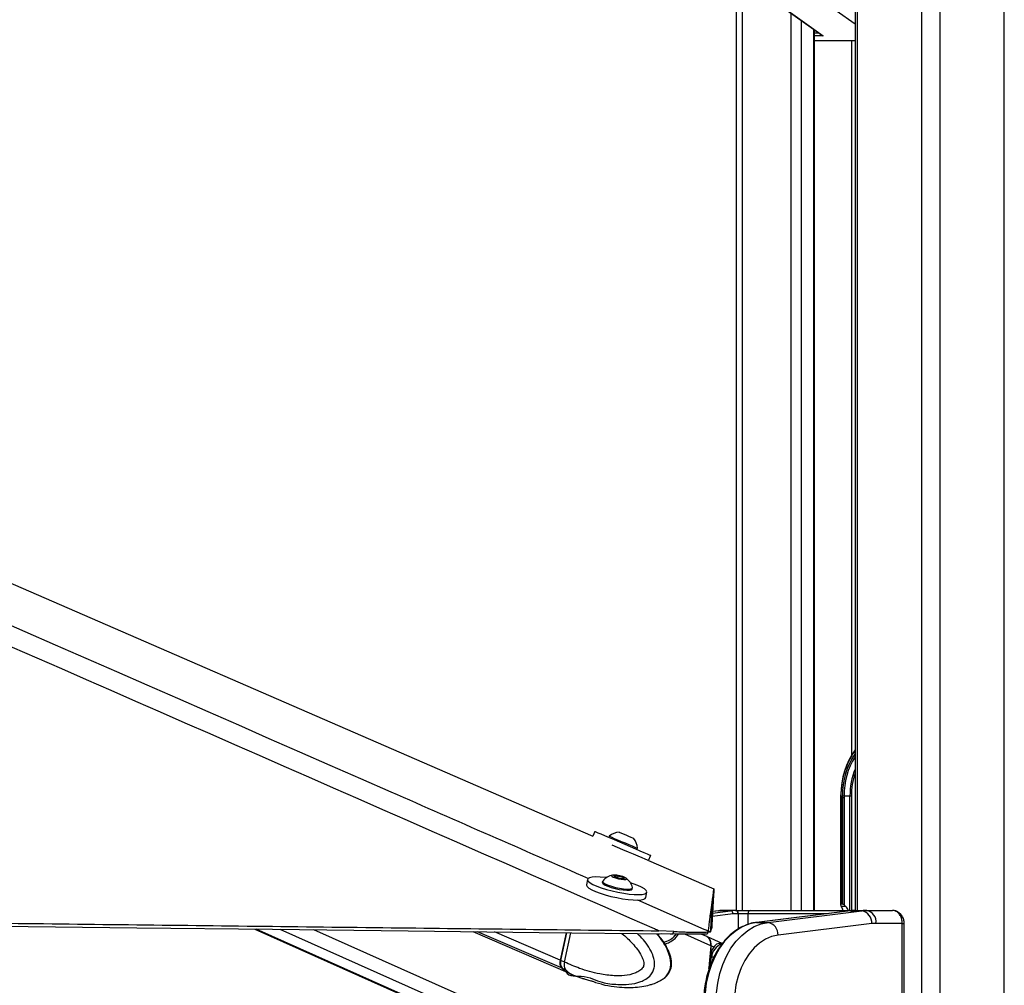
# Paper-space layout '3M DUO Wall Base Bracket' of a CAD drawing. Header units: millimetres. Extents: x 10 to 10067, y 20 to 7950.
# Tile 30 of 114: x 3321 to 3626, y 3153 to 3452. Entities that reach past the tile are written whole.
import ezdxf

# ---------------------------------------------------------------- set-up
doc = ezdxf.new("R2010")
doc.units = ezdxf.units.MM
doc.layers.add('COMPONENT_GEOMETRY', color=7, linetype='Continuous')
doc.styles.add('SLDTEXTSTYLE0', font='TXT', dxfattribs={"width": 0.75})
doc.dimstyles.new('SLDDIMSTYLE1', dxfattribs={"dimtxt": 75, "dimasz": 3.302, "dimexe": 0, "dimexo": 0.0625, "dimgap": 18.75, "dimtad": 0, "dimtih": 1, "dimtoh": 1, "dimdec": 0, "dimrnd": 1e-09, "dimzin": 12, "dimdsep": 46, "dimtxsty": 'SLDTEXTSTYLE0', "dimsah": 1, "dimcen": 0.09, "dimadec": 0, "dimazin": 3, "dimtfac": 1, "dimtdec": 0, "dimtofl": 0, "dimtmove": 0, "dimatfit": 3, "dimfxl": 1, "dimfrac": 2, "dimtolj": 1, "dimtzin": 12, "dimarcsym": 0})

# ---------------------------------------------------------------- blocks, each defined once
blk = doc.blocks.new('_D_31')
at = {"layer": 'COMPONENT_GEOMETRY', "color": 7}
for p, q in [((3546.34, 3861.9), (291.41, 3861.9)), ((294.59, 3861.9), (294.59, 2461.18)), ((294.59, 941.4), (294.59, 2342.12)), ((3494.92, 941.4), (291.41, 941.4))]:
    blk.add_line(p, q, dxfattribs=at)
for points in [[(294.59, 3861.9), (294.08, 3858.6), (295.1, 3858.6)], [(294.59, 941.4), (295.1, 944.7), (294.08, 944.7)]]:
    blk.add_solid(points, dxfattribs=at)
at = {"layer": 'COMPONENT_GEOMETRY', "color": 7, "insert": (183.76, 2438.8), "char_height": 75, "attachment_point": 1, "style": 'SLDTEXTSTYLE0'}
blk.add_mtext('2921', dxfattribs=at)

psp = doc.layouts.new('3M DUO Wall Base Bracket')

# ---------------------------------------------------------------- linework, layer by layer
at = {"color": 8, "linetype": 'Continuous', "lineweight": 25}
for p, q in [((3600.16, 977.9), (3600.16, 3851.9)), ((3605.7, 3851.9), (3605.7, 977.9)), ((3625.68, 977.9), (3625.68, 3851.9)), ((3580.11, 3761.9), (3580.11, 3176.43)), ((3544.42, 3499.81), (3544.42, 3176.43)), ((3579.42, 3451.03), (3564.88, 3461.4)), ((3559.66, 3176.43), (3559.66, 3454.43)), ((3562.74, 3452.23), (3562.74, 3176.43)), ((3566.63, 3176.43), (3566.63, 3449.45)), ((3566.85, 3448.37), (3568.15, 3448.37)), ((3569.55, 3447.48), (3566.85, 3447.48)), ((3566.85, 3446.01), (3579.42, 3446.01)), ((3578.48, 3224.78), (3578.48, 3445.9)), ((3575.07, 3211.9), (3574.93, 3211.9)), ((3577.86, 3176.43), (3577.86, 3211.9)), ((3578.3, 3211.9), (3578.3, 3176.43)), ((3535.27, 3175.64), (3540.88, 3176.34)), ((3537.35, 3176.34), (3535.29, 3176.08)), ((3537.1, 3176.32), (3537.35, 3176.34)), ((3579.41, 3176.43), (3579.43, 3176.43)), ((3541.65, 3175.34), (3535.2, 3174.54)), ((3543.27, 3170.7), (3543.27, 3175.43)), ((3546.24, 3175.43), (3546.24, 3172.1)), ((3570.66, 3175.43), (3546.24, 3175.43)), ((3513.98, 3117.03), (3393.92, 3170.66)), ((3521.18, 3117.03), (3401.3, 3170.57)), ((3524.62, 3120.05), (3411.79, 3170.45)), ((3488.46, 3158.65), (3462.47, 3169.86)), ((3488.06, 3161), (3467.68, 3169.8)), ((3533.99, 3170.08), (3534.6, 3169.81)), ((3594.07, 3172.43), (3594.66, 3172.43)), ((3488.26, 3160.92), (3490.13, 3169.53)), ((3519.38, 3169.19), (3518.38, 3168.94)), ((3534.77, 3165.5), (3526.67, 3169.11)), ((3534.15, 3167.88), (3534.1, 3167.89)), ((3534.13, 3158.48), (3534.91, 3161.96)), ((3495.09, 3155.37), (3495.08, 3155.32))]:
    psp.add_line(p, q, dxfattribs=at)
at = {"color": 7, "linetype": 'Continuous', "lineweight": 25}
for p, q in [((3579.42, 3761.9), (3579.42, 3176.43)), ((3542.74, 3176.43), (3542.74, 3504.63)), ((3549.77, 3461.48), (3569.03, 3447.74)), ((3550.03, 3461.4), (3569.55, 3447.48)), ((3566.85, 3176.43), (3566.85, 3449.3)), ((3579.42, 3445.9), (3566.85, 3445.9)), ((3574.93, 3212.29), (3574.93, 3211.9)), ((3574.93, 3211.9), (3574.93, 3178.25)), ((3575.07, 3211.9), (3575.07, 3178.4)), ((3575.54, 3211.47), (3575.54, 3211.9)), ((3575.54, 3211.9), (3576.06, 3211.9)), ((3575.54, 3178.4), (3575.54, 3211.47)), ((3576.04, 3178.13), (3576.04, 3211.47)), ((3576.06, 3211.9), (3577.86, 3211.9)), ((3576.1, 3210.91), (3576.1, 3178.07)), ((3577.86, 3211.9), (3578.3, 3211.9)), ((3498.85, 3200.91), (3498.21, 3199.42)), ((3503.28, 3199.43), (3503.13, 3199.09)), ((3510.75, 3198.81), (3510.76, 3198.81)), ((3511.87, 3195.36), (3512.01, 3195.7)), ((3512, 3195.7), (3512.01, 3195.7)), ((3515.46, 3191.93), (3516.14, 3193.52)), ((3515.46, 3191.93), (3535.72, 3183.13)), ((3496.58, 3186.07), (3496.21, 3184.4)), ((3501.2, 3185.45), (3501.12, 3185.09)), ((3504.75, 3187.17), (3506.07, 3187.12)), ((3505.02, 3186.75), (3504.75, 3187.17)), ((3506.6, 3186.3), (3505.02, 3186.75)), ((3505.93, 3186.49), (3506.07, 3187.12)), ((3506.07, 3187.12), (3507.65, 3186.66)), ((3507.92, 3186.25), (3506.6, 3186.3)), ((3507.56, 3186.26), (3507.65, 3186.66)), ((3507.65, 3186.66), (3507.92, 3186.25)), ((3499.93, 3181.96), (3499.93, 3181.95)), ((3510.4, 3183.07), (3510.48, 3183.43)), ((3514.59, 3180.41), (3514.95, 3182.09)), ((3510.18, 3179.69), (3510.19, 3179.73)), ((3537.1, 3176.32), (3535.29, 3176.1)), ((3540.88, 3176.34), (3537.35, 3176.34)), ((3542.42, 3176.43), (3538.89, 3176.43)), ((3542.42, 3176.43), (3542.56, 3176.43)), ((3542.56, 3176.43), (3547.02, 3176.43)), ((3547.02, 3176.43), (3579.43, 3176.43)), ((3577.95, 3176.33), (3548.89, 3172.74)), ((3578.01, 3176.34), (3548.95, 3172.74)), ((3552.49, 3172.74), (3581.54, 3176.34)), ((3575.16, 3177.78), (3575.06, 3177.92)), ((3575.54, 3178.4), (3575.07, 3178.4)), ((3575.16, 3177.78), (3576.46, 3177.78)), ((3576.1, 3178.07), (3576.46, 3177.78)), ((3577.95, 3176.33), (3578.01, 3176.34)), ((3578.01, 3176.34), (3581.54, 3176.34)), ((3579.43, 3176.43), (3579.55, 3176.43)), ((3579.55, 3176.43), (3583.08, 3176.43)), ((3583.08, 3176.43), (3591.02, 3176.43)), ((3543.27, 3175.43), (3543.13, 3175.43)), ((3546.24, 3175.43), (3543.27, 3175.43)), ((3393.49, 3170.66), (3513.2, 3117.19)), ((3460.98, 3169.88), (3490.39, 3157.18)), ((3523.32, 3169.93), (3518.68, 3170.12)), ((3522.98, 3169.14), (3523.32, 3169.93)), ((3533.93, 3169.9), (3533.59, 3169.11)), ((3533.99, 3170.08), (3533.93, 3169.9)), ((3534.6, 3169.8), (3535, 3170.72)), ((3534.6, 3169.81), (3534.6, 3169.8)), ((3548.89, 3172.74), (3548.95, 3172.74)), ((3548.95, 3172.74), (3552.49, 3172.74)), ((3584.62, 3172.35), (3555.56, 3168.76)), ((3594.07, 3172.43), (3585.91, 3172.43)), ((3594.07, 3090.43), (3594.07, 3172.43)), ((3594.66, 3090.43), (3594.66, 3172.43)), ((3489.91, 3169.54), (3488.06, 3161)), ((3490.04, 3169.54), (3488.18, 3160.98)), ((3489.41, 3160.42), (3491.38, 3169.52)), ((3522.11, 3169.16), (3522.98, 3169.14)), ((3533.46, 3168.36), (3531.77, 3169.11)), ((3533.67, 3168.26), (3533.64, 3168.26)), ((3538.23, 3166.19), (3533.72, 3168.24)), ((3535.69, 3165.08), (3534.87, 3165.45)), ((3537.32, 3166.21), (3538.3, 3166.18)), ((3489.41, 3160.42), (3488.26, 3160.92)), ((3534.61, 3161.97), (3534.91, 3161.96)), ((3488.66, 3158.56), (3489.75, 3158.09)), ((3489.41, 3160.42), (3489.41, 3160.42)), ((3489.75, 3158.09), (3489.81, 3158.06)), ((3490.6, 3157.1), (3491.75, 3156.6)), ((3491.68, 3156.63), (3495.3, 3155.26)), ((3495.3, 3155.28), (3495.08, 3155.32)), ((3495.5, 3155.28), (3497.59, 3154.66)), ((3518.93, 3154.64), (3519.24, 3154.82)), ((3498.97, 3154.16), (3500.87, 3153.66))]:
    psp.add_line(p, q, dxfattribs=at)
at = {"color": 7, "linetype": 'Continuous', "lineweight": 25, "flags": 128}
for points in [[(2393.27, 3679.52), (2525.07, 3622.26), (2854.48, 3479.13), (3266.25, 3300.21), (3498.21, 3199.42)], [(3498.85, 3200.91), (3498.87, 3200.9), (3499.16, 3200.79), (3499.76, 3200.53), (3500.67, 3200.14), (3501.83, 3199.65), (3503.22, 3199.06), (3504.76, 3198.4), (3506.41, 3197.69), (3508.11, 3196.97), (3509.78, 3196.25)], [(3506.39, 3200.68), (3506.5, 3200.64), (3506.91, 3200.46), (3507.58, 3200.17), (3508.4, 3199.82), (3509.24, 3199.46), (3509.99, 3199.14), (3510.52, 3198.92), (3510.75, 3198.81)], [(3503.28, 3199.43), (3503.28, 3199.43), (3503.51, 3199.34), (3504.04, 3199.11), (3504.84, 3198.77), (3505.85, 3198.34), (3506.99, 3197.85), (3508.18, 3197.34), (3509.33, 3196.85), (3510.35, 3196.41), (3511.18, 3196.06), (3511.74, 3195.82), (3512, 3195.7)], [(3504.08, 3196.78), (3505.73, 3196.08), (3507.42, 3195.36), (3509.09, 3194.64)], [(3509.09, 3194.64), (3510.67, 3193.97), (3512.11, 3193.35), (3513.34, 3192.82), (3514.31, 3192.4), (3515.01, 3192.1), (3515.23, 3192.01)], [(3509.78, 3196.25), (3511.36, 3195.57), (3512.79, 3194.96), (3514.02, 3194.43), (3515, 3194.01), (3515.69, 3193.71), (3516.07, 3193.55), (3516.14, 3193.52)], [(3502.43, 3186.61), (3502.08, 3186.65), (3500.5, 3186.78), (3499.13, 3186.82), (3498.02, 3186.75), (3497.2, 3186.57), (3496.71, 3186.3), (3496.57, 3185.95), (3496.78, 3185.52), (3497.34, 3185.04), (3498.22, 3184.52), (3499.39, 3183.98), (3500.81, 3183.45)], [(3500.81, 3183.45), (3502.41, 3182.94), (3504.15, 3182.47), (3505.95, 3182.07), (3507.74, 3181.75), (3509.45, 3181.51), (3511.02, 3181.37), (3512.39, 3181.34), (3513.51, 3181.41), (3514.33, 3181.58), (3514.82, 3181.85), (3514.96, 3182.21), (3514.74, 3182.64), (3514.19, 3183.12), (3513.31, 3183.64), (3512.13, 3184.18), (3510.72, 3184.71), (3509.84, 3185)], [(3501.12, 3185.09), (3501.13, 3184.97), (3501.38, 3184.66), (3501.96, 3184.29), (3502.82, 3183.92), (3503.9, 3183.55), (3505.12, 3183.23), (3506.39, 3182.96), (3507.61, 3182.78), (3508.69, 3182.7)], [(3501.25, 3185.54), (3501.21, 3185.34), (3501.46, 3185.02), (3502.04, 3184.66), (3502.9, 3184.28), (3503.98, 3183.92), (3505.2, 3183.59), (3506.47, 3183.33), (3507.69, 3183.15), (3508.77, 3183.06)], [(3507.8, 3186.02), (3508.38, 3186.05), (3508.64, 3186.18), (3508.56, 3186.39), (3508.14, 3186.65), (3507.44, 3186.92), (3506.57, 3187.15), (3505.67, 3187.32), (3504.87, 3187.4), (3504.29, 3187.37), (3504.02, 3187.24), (3504.11, 3187.03), (3504.53, 3186.77), (3505.23, 3186.5), (3506.09, 3186.26), (3506.99, 3186.09), (3507.8, 3186.02)], [(3496.21, 3184.4), (3496.21, 3184.27), (3496.42, 3183.85), (3496.98, 3183.36), (3497.86, 3182.84), (3499.03, 3182.31), (3500.44, 3181.77)], [(3508.69, 3182.7), (3509.55, 3182.72), (3510.14, 3182.84), (3510.4, 3183.05), (3510.4, 3183.07)], [(3508.77, 3183.06), (3509.63, 3183.08), (3510.22, 3183.2), (3510.48, 3183.41), (3510.48, 3183.54)], [(3533.99, 3170.08), (3534, 3170.16), (3534.01, 3170.25), (3534.04, 3170.44), (3534.09, 3170.82), (3534.14, 3171.2), (3534.18, 3171.58), (3534.23, 3171.96), (3534.28, 3172.34), (3534.33, 3172.72), (3534.38, 3173.1), (3534.43, 3173.48), (3534.48, 3173.86), (3534.53, 3174.24), (3534.58, 3174.62), (3534.68, 3175.38), (3534.73, 3175.76), (3534.78, 3176.14), (3534.83, 3176.53), (3534.84, 3176.62), (3534.88, 3176.9), (3534.91, 3177.17), (3534.95, 3177.45), (3535.02, 3178), (3535.06, 3178.28), (3535.13, 3178.83), (3535.17, 3179.1), (3535.24, 3179.66), (3535.28, 3179.93), (3535.36, 3180.49), (3535.43, 3181.04), (3535.72, 3183.13)], [(3535.72, 3183.13), (3535.71, 3183.03), (3535.69, 3182.66), (3535.66, 3182.29), (3535.64, 3181.91), (3535.61, 3181.54), (3535.59, 3181.17), (3535.55, 3180.42), (3535.52, 3180.05), (3535.5, 3179.68), (3535.48, 3179.31), (3535.46, 3178.93), (3535.43, 3178.56), (3535.41, 3178.19), (3535.39, 3177.82), (3535.37, 3177.45), (3535.35, 3177.08), (3535.33, 3176.72), (3535.31, 3176.35), (3535.28, 3175.98), (3535.26, 3175.61), (3535.24, 3175.24), (3535.22, 3174.87), (3535.2, 3174.51), (3535.18, 3174.14), (3535.16, 3173.77), (3535.14, 3173.4), (3535.12, 3173.04), (3535.1, 3172.67), (3535.08, 3172.31), (3535.06, 3171.94), (3535.04, 3171.57), (3535.02, 3171.21), (3535, 3170.72)], [(3500.44, 3181.77), (3502.05, 3181.27), (3503.78, 3180.8), (3505.58, 3180.4), (3507.37, 3180.07), (3509.09, 3179.84), (3510.66, 3179.7), (3512.03, 3179.66), (3513.14, 3179.74), (3513.96, 3179.91), (3514.45, 3180.18), (3514.59, 3180.41)], [(2810.6, 3177.5), (2852.63, 3177.01), (2894.65, 3176.51), (2936.67, 3176.02), (2978.7, 3175.53), (3020.72, 3175.03), (3104.77, 3174.05), (3146.79, 3173.55), (3188.82, 3173.06), (3230.84, 3172.57), (3272.87, 3172.08), (3314.89, 3171.58), (3356.91, 3171.09), (3398.94, 3170.6), (3440.96, 3170.11), (3481.53, 3169.64), (3522.11, 3169.16)], [(3535.09, 3178.47), (3535.08, 3178.39), (3535.06, 3178.02), (3535.04, 3177.65), (3535.01, 3177.28), (3534.99, 3176.91), (3534.97, 3176.54), (3534.95, 3176.17), (3534.93, 3175.8), (3534.91, 3175.43), (3534.89, 3175.06), (3534.87, 3174.69), (3534.85, 3174.32), (3534.83, 3173.96), (3534.81, 3173.59), (3534.79, 3173.22), (3534.77, 3172.85), (3534.75, 3172.49), (3534.73, 3172.12), (3534.71, 3171.75), (3534.69, 3171.39), (3534.67, 3171.02), (3534.65, 3170.65), (3534.63, 3170.29), (3534.6, 3169.81)], [(3548.95, 3172.74), (3546.79, 3172.28), (3544.69, 3171.45), (3542.67, 3170.26), (3540.78, 3168.72), (3539.03, 3166.87), (3537.46, 3164.73), (3536.09, 3162.32), (3534.93, 3159.7), (3534.02, 3156.9), (3533.35, 3153.95), (3532.95, 3150.92), (3532.81, 3147.84)], [(3536.35, 3147.84), (3536.48, 3150.92), (3536.89, 3153.95), (3537.55, 3156.9), (3538.47, 3159.7), (3539.62, 3162.32), (3540.99, 3164.73), (3542.57, 3166.87), (3544.31, 3168.72), (3546.21, 3170.26), (3548.22, 3171.45), (3550.33, 3172.28), (3552.49, 3172.74)], [(3555.56, 3168.76), (3553.58, 3168.32), (3551.67, 3167.51), (3549.84, 3166.35), (3548.15, 3164.85), (3546.61, 3163.03), (3545.26, 3160.95), (3544.12, 3158.62), (3543.21, 3156.1), (3542.54, 3153.43), (3542.14, 3150.66), (3542.01, 3147.84)], [(3534.77, 3165.5), (3534.28, 3159.87), (3534, 3157.38)]]:
    psp.add_lwpolyline(points, dxfattribs=at)
at = {"color": 8, "linetype": 'Continuous', "lineweight": 25, "flags": 128}
for points in [[(3512, 3179.72), (3532.62, 3170.68), (3533.99, 3170.08)], [(3488.18, 3160.98), (3488.18, 3160.98), (3488.18, 3160.96), (3488.2, 3160.95), (3488.22, 3160.93), (3488.26, 3160.92)]]:
    psp.add_lwpolyline(points, dxfattribs=at)
at = {"color": 7, "linetype": 'Continuous', "lineweight": 25}
for centre, radius, start, end in [((3598.94, 3212.42), 23.88, 144.836, 180.2697), ((3598.32, 3212.31), 22.27, 148.0768, 181.0695), ((3506.71, 3195.37), 5.32, 93.3833, 130.1809), ((3506.71, 3195.37), 5.32, 3.5042, 40.3017), ((3505.35, 3182.16), 5.32, 101.6917, 140.4713), ((3505.35, 3182.16), 5.32, 15.046, 53.8255), ((3538.89, 3163.89), 12.54, 90.0055, 97.0608), ((3542.43, 3163.89), 12.54, 90.0055, 97.0608), ((3540.7, 3175.4), 0.957, 356.5287, 78.7819), ((3542.25, 3175.56), 0.893, 351.9482, 78.578), ((3542.38, 3175.56), 0.893, 351.9482, 78.578), ((3547.15, 3175.53), 0.911, 97.8745, 186.1449), ((3579.55, 3163.89), 12.54, 90.0055, 97.0608), ((3583.08, 3163.89), 12.54, 90.0055, 97.0608), ((3580.8, 3172.58), 3.83, 356.525, 78.7873), ((3582.38, 3172.93), 3.57, 351.9514, 78.5773), ((3543.13, 3163.4), 12.03, 90.0015, 97.0641), ((3551.74, 3168.99), 3.83, 356.5251, 78.7872), ((3585.91, 3161.91), 10.52, 90.0021, 97.0661), ((3532.01, 3165.96), 2.8, 350.4298, 58.8552), ((3531.68, 3165.82), 3.21, 353.3223, 39.8937), ((3396.42, 3174.23), 138.73, 354.9289, 356.3718), ((3490.73, 3160.24), 2.78, 164.1182, 215.0574), ((3490.93, 3160.15), 2.78, 164.1291, 215.0466), ((3492.47, 3161.96), 5.2, 219.5161, 246.4749), ((3492.67, 3161.87), 5.2, 219.5161, 246.4749)]:
    psp.add_arc(centre, radius, start, end, dxfattribs=at)
at = {"color": 8, "linetype": 'Continuous', "lineweight": 25}
for centre, radius, start, end in [((3598.36, 3212.38), 23.29, 144.3961, 181.1904), ((3598.11, 3212.37), 22.58, 145.8596, 181.1838), ((3600.33, 3212.03), 22.47, 158.518, 180.3432), ((3600.7, 3211.97), 22.4, 161.8033, 180.1752), ((3539.9, 3161.35), 5.03, 110.965, 172.9423), ((3534.21, 3069.12), 92.84, 89.0985, 89.5703), ((3493.83, 3161.38), 5.21, 219.5979, 245.752)]:
    psp.add_arc(centre, radius, start, end, dxfattribs=at)
at = {"color": 7, "linetype": 'Continuous', "lineweight": 25}
for centre, major_axis, ratio, start_param, end_param in [((3569.87, 3448.37), (1.35, -0.43), 0.670964, 4.267191, 4.690376), ((3606.96, 3211.9), (30.91, 0), 0.582425, 3.141593, 3.196534), ((3575.43, 3177.9), (0.462, -0.462), 0.414214, 2.748894, 4.284783), ((3573.71, 3175.66), (0, 3), 0.682414, 4.973697, 5.497787), ((3575.89, 3177.9), (0.462, -0.462), 0.414214, 1.658095, 2.748894), ((3576.19, 3178.36), (0.462, -0.462), 0.414214, 4.799688, 4.930555), ((3573.91, 3175.66), (3.61, 0), 0.831789, 0.261308, 0.785398)]:
    psp.add_ellipse(centre, major_axis=major_axis, ratio=ratio, start_param=start_param, end_param=end_param, dxfattribs=at)
for points, knots in [([(3518.68, 3170.12), (3518.22, 3170.32), (3354.52, 3242.1), (3120.27, 3344.83), (2836.27, 3469.55), (2665.13, 3544.79), (2537.42, 3601.08), (2432.9, 3647.27), (2378.76, 3671.35), (2351.69, 3683.4)], [0, 0, 0, 0, 0.001178, 0.420275, 0.601458, 0.730782, 0.860106, 0.930053, 1, 1, 1, 1]), ([(3575.54, 3211.47), (3575.55, 3211.47), (3575.61, 3211.47), (3575.73, 3211.47), (3575.89, 3211.47), (3575.99, 3211.47), (3576.04, 3211.47)], [0, 0, 0, 0, 0.090131, 0.43111, 0.740269, 1, 1, 1, 1]), ([(3576.04, 3211.47), (3576.04, 3211.47), (3576.04, 3211.47), (3576.04, 3211.47), (3576.04, 3211.47), (3576.05, 3211.45), (3576.06, 3211.4), (3576.08, 3211.22), (3576.09, 3211.05), (3576.1, 3210.91)], [0, 0, 0, 0, 0.001217, 0.002846, 0.005846, 0.018762, 0.070071, 0.274173, 1, 1, 1, 1]), ([(2085.69, 3187), (2089.19, 3186.96), (2106.7, 3186.75), (2138.22, 3186.38), (2180.25, 3185.88), (2236.28, 3185.21), (2292.31, 3184.55), (2348.34, 3183.88), (2390.36, 3183.39), (2432.39, 3182.89), (2474.41, 3182.39), (2516.44, 3181.89), (2558.46, 3181.4), (2600.48, 3180.9), (2642.51, 3180.4), (2684.53, 3179.91), (2726.56, 3179.41), (2768.58, 3178.92), (2810.6, 3178.42), (2852.63, 3177.93), (2894.65, 3177.43), (2936.67, 3176.94), (2978.7, 3176.44), (3034.73, 3175.79), (3090.76, 3175.13), (3146.79, 3174.47), (3188.82, 3173.98), (3230.84, 3173.49), (3272.87, 3173), (3314.89, 3172.5), (3356.91, 3172.01), (3398.94, 3171.52), (3439.91, 3171.04), (3479.82, 3170.58), (3505.72, 3170.27), (3518.68, 3170.12)], [0, 0, 0, 0, 0.007332, 0.036658, 0.065984, 0.09531, 0.153962, 0.183288, 0.212614, 0.241941, 0.271267, 0.300593, 0.329919, 0.359245, 0.388571, 0.417897, 0.447223, 0.476549, 0.505876, 0.535202, 0.564528, 0.593854, 0.62318, 0.652506, 0.711158, 0.740484, 0.769811, 0.799137, 0.828463, 0.857789, 0.887115, 0.916441, 0.945767, 0.972884, 1, 1, 1, 1]), ([(3538.89, 3176.43), (3538.45, 3176.42), (3537.85, 3176.41), (3537.26, 3176.34), (3537.1, 3176.32)], [0, 0, 0, 0, 0.738201, 1, 1, 1, 1]), ([(3594.07, 3172.43), (3594.04, 3172.88), (3593.97, 3173.77), (3593.46, 3174.95), (3592.7, 3175.86), (3591.83, 3176.36), (3591.26, 3176.41), (3591.02, 3176.43)], [0, 0, 0, 0, 0.21224, 0.424024, 0.636452, 0.850952, 1, 1, 1, 1]), ([(3594.65, 3172.43), (3594.66, 3172.45), (3594.69, 3172.84), (3594.53, 3173.63), (3594.09, 3174.69), (3593.38, 3175.55), (3592.51, 3176.13), (3591.7, 3176.42), (3591.2, 3176.4), (3591.02, 3176.39)], [0, 0, 0, 0, 0.007229, 0.193212, 0.383124, 0.575021, 0.74409, 0.910323, 1, 1, 1, 1]), ([(3523.32, 3169.93), (3523.98, 3169.89), (3525.31, 3169.81), (3527.23, 3169.75), (3529.01, 3169.71), (3530.99, 3169.69), (3532.82, 3169.7), (3533.77, 3169.77), (3533.89, 3169.87), (3533.93, 3169.9)], [0, 0, 0, 0, 0.120096, 0.240126, 0.358268, 0.476356, 0.686671, 0.892876, 1, 1, 1, 1]), ([(3545.59, 3171.88), (3545.02, 3171.64), (3543.81, 3171.12), (3542.04, 3169.97), (3540.31, 3168.52), (3538.7, 3166.8), (3537.25, 3164.84), (3535.96, 3162.66), (3534.86, 3160.3), (3533.95, 3157.77), (3533.26, 3155.12), (3532.78, 3152.38), (3532.55, 3149.94), (3532.53, 3148.42), (3532.52, 3147.84)], [0, 0, 0, 0, 0.075973, 0.162036, 0.248467, 0.335227, 0.422233, 0.509398, 0.596648, 0.683932, 0.771215, 0.85849, 0.94576, 1, 1, 1, 1]), ([(3533.87, 3169.77), (3534.05, 3169.77), (3534.55, 3169.76), (3534.58, 3169.78), (3534.6, 3169.8)], [0, 0, 0, 0, 0.349333, 1, 1, 1, 1]), ([(3548.89, 3172.74), (3548.52, 3172.68), (3547.49, 3172.52), (3546.38, 3172.24), (3545.67, 3171.91), (3545.59, 3171.88)], [0, 0, 0, 0, 0.329072, 0.931306, 1, 1, 1, 1]), ([(3519.26, 3154.79), (3519.52, 3154.95), (3520.14, 3155.29), (3520.95, 3156.01), (3521.62, 3156.81), (3522.13, 3157.65), (3522.46, 3158.61), (3522.6, 3159.69), (3522.56, 3160.84), (3522.34, 3162.03), (3521.94, 3163.19), (3521.37, 3164.55), (3520.54, 3166.11), (3519.42, 3167.76), (3518.58, 3168.72), (3518.16, 3169.21)], [0, 0, 0, 0, 0.059263, 0.136895, 0.191, 0.244327, 0.299288, 0.358622, 0.42084, 0.488162, 0.557794, 0.627469, 0.749067, 0.873893, 1, 1, 1, 1]), ([(3520.55, 3166.03), (3521.02, 3166.21), (3522.04, 3166.59), (3523.33, 3167.44), (3524.24, 3168.33), (3524.56, 3168.92), (3524.66, 3169.12)], [0, 0, 0, 0, 0.289442, 0.615845, 0.875429, 1, 1, 1, 1]), ([(3533.59, 3169.11), (3533.55, 3169.1), (3533.48, 3169.08), (3532.95, 3169.09), (3532.08, 3169.11), (3530.61, 3169.13), (3528.25, 3169.12), (3525.44, 3169.1), (3523.66, 3169.13), (3522.98, 3169.14)], [0, 0, 0, 0, 0.121171, 0.242252, 0.360647, 0.478976, 0.681168, 0.877943, 1, 1, 1, 1]), ([(3533.67, 3168.26), (3533.67, 3168.26), (3533.67, 3168.26), (3533.81, 3168.2), (3533.97, 3168.07), (3534.12, 3167.91), (3534.15, 3167.88)], [0, 0, 0, 0, 0.015102, 0.300876, 0.871145, 1, 1, 1, 1]), ([(3535.69, 3165.08), (3535.4, 3164.63), (3534.87, 3163.77), (3534.69, 3162.54), (3534.61, 3161.97)], [0, 0, 0, 0, 0.528124, 1, 1, 1, 1]), ([(3537.32, 3166.21), (3537.06, 3166.17), (3536.52, 3166.1), (3535.97, 3165.42), (3535.69, 3165.08)], [0, 0, 0, 0, 0.49116, 1, 1, 1, 1]), ([(3488.18, 3160.98), (3488.15, 3160.81), (3488.07, 3160.34), (3488.05, 3159.84), (3488.15, 3159.59), (3488.15, 3159.58)], [0, 0, 0, 0, 0.343484, 0.997286, 1, 1, 1, 1]), ([(3488.15, 3159.58), (3488.23, 3159.31), (3488.33, 3158.94), (3488.55, 3158.67), (3488.6, 3158.6)], [0, 0, 0, 0, 0.74462, 1, 1, 1, 1]), ([(3489.41, 3160.42), (3489.36, 3160.1), (3489.25, 3159.46), (3489.4, 3158.66), (3489.62, 3158.25), (3489.74, 3158.1), (3489.75, 3158.09)], [0, 0, 0, 0, 0.350296, 0.700575, 0.985961, 1, 1, 1, 1]), ([(3495.07, 3155.36), (3495.06, 3155.36), (3495.05, 3155.39), (3495.18, 3155.38), (3495.4, 3155.32), (3495.5, 3155.28)], [0, 0, 0, 0, 0.13619, 0.576952, 1, 1, 1, 1]), ([(3497.59, 3154.66), (3497.71, 3154.63), (3497.95, 3154.56), (3498.39, 3154.39), (3498.74, 3154.25), (3498.93, 3154.18), (3498.97, 3154.16)], [0, 0, 0, 0, 0.299367, 0.598813, 0.902164, 1, 1, 1, 1]), ([(3500.85, 3153.59), (3500.9, 3153.58), (3502.18, 3153.22), (3504.57, 3152.87), (3507.79, 3152.55), (3510.64, 3152.54), (3513.23, 3152.78), (3515.34, 3153.21), (3517.04, 3153.76), (3518.12, 3154.15), (3518.77, 3154.55), (3518.93, 3154.65)], [0, 0, 0, 0, 0.007864, 0.23082, 0.413887, 0.560051, 0.708545, 0.834909, 0.89153, 0.974842, 1, 1, 1, 1])]:
    psp.add_open_spline(points, degree=3, knots=knots, dxfattribs=at)
at = {"color": 8, "linetype": 'Continuous', "lineweight": 25}
for points, knots in [([(2364.09, 3683.16), (2391.42, 3671.15), (2446.07, 3647.12), (2551.11, 3601), (2679.31, 3544.74), (2981.95, 3412.01), (3254.41, 3292.6), (3476.43, 3195.3), (3496.85, 3186.36)], [0, 0, 0, 0, 0.072096, 0.144191, 0.277805, 0.411418, 0.945885, 1, 1, 1, 1]), ([(3507.03, 3169.34), (3507.1, 3169.29), (3508.32, 3168.42), (3509.99, 3166.75), (3512.01, 3164.43), (3513.19, 3162.58), (3513.84, 3161), (3514.02, 3159.94), (3513.96, 3159.39), (3513.8, 3158.94), (3513.36, 3158.27), (3512.45, 3157.56), (3510.6, 3156.69), (3508.02, 3156.19), (3504.36, 3156.13), (3499.68, 3156.76), (3494.53, 3158.19), (3490.96, 3159.75), (3489.41, 3160.42)], [0, 0, 0, 0, 0.006723, 0.114319, 0.170591, 0.226621, 0.26379, 0.281168, 0.292783, 0.297661, 0.312262, 0.348324, 0.384163, 0.475625, 0.564075, 0.688984, 0.865136, 1, 1, 1, 1]), ([(3489.81, 3158.06), (3489.81, 3158.06), (3489.81, 3155.88), (3496.09, 3156.65), (3500.26, 3153.96), (3505.49, 3153.48), (3509.46, 3153.46), (3512.41, 3154.03), (3514.7, 3155.11), (3516.05, 3156.21), (3516.81, 3157.45), (3517.2, 3158.59), (3517.37, 3159.9), (3517.1, 3161.84), (3516.23, 3164.05), (3514.75, 3166.3), (3513.26, 3168.1), (3512.25, 3168.98), (3511.9, 3169.28)], [0, 0, 0, 0, 0.000001, 0.125689, 0.295496, 0.417393, 0.5057, 0.601576, 0.643124, 0.693391, 0.722758, 0.735522, 0.765998, 0.798212, 0.847779, 0.908136, 0.968732, 1, 1, 1, 1]), ([(3519.24, 3154.82), (3519.42, 3154.91), (3520.14, 3155.28), (3521.11, 3156.2), (3521.83, 3157.44), (3522.22, 3158.57), (3522.39, 3159.89), (3522.18, 3161.83), (3521.45, 3164.03), (3520.23, 3166.27), (3519.01, 3168.04), (3518.19, 3168.93), (3517.93, 3169.21)], [0, 0, 0, 0, 0.043699, 0.179319, 0.258549, 0.292984, 0.375215, 0.462126, 0.595856, 0.756732, 0.922127, 1, 1, 1, 1]), ([(3520.16, 3166.6), (3520.26, 3166.63), (3521.21, 3166.85), (3522.53, 3167.57), (3523.65, 3168.56), (3523.95, 3169.06), (3523.99, 3169.13)], [0, 0, 0, 0, 0.0656002, 0.6226862, 0.9481337, 1, 1, 1, 1])]:
    psp.add_open_spline(points, degree=3, knots=knots, dxfattribs=at)

# ---------------------------------------------------------------- dimensions: what is measured, and where the dimension line sits
at = {"layer": 'COMPONENT_GEOMETRY', "color": 7}
dim = psp.add_linear_dim(base=(294.58866511, 941.39902888), p1=(3547.60804384, 3861.89902888), p2=(3496.18912022, 941.39902888), angle=90, dimstyle='SLDDIMSTYLE1', dxfattribs=at)
dim.commit()
dim.dimension.update_dxf_attribs({"geometry": '_D_31', "text_midpoint": (294.58866511, 2401.64902888), "dimtype": 160})

doc.saveas('drawing.dxf')
